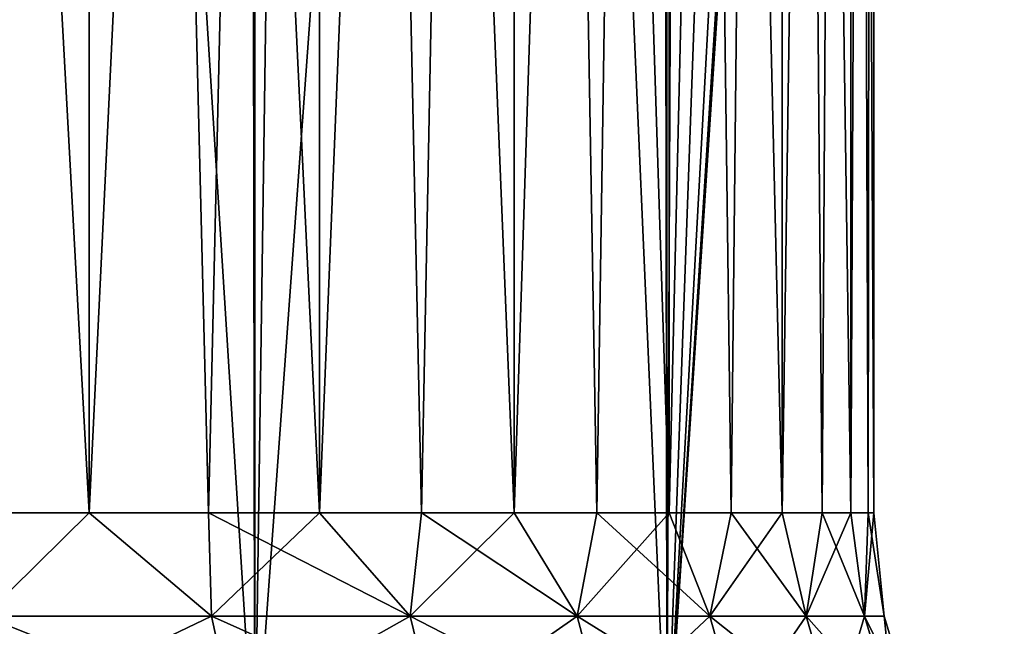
# Model space of a CAD drawing. Extents: x -265 to 265, y 0 to 1027.
# Tile 20 of 256: x -243.91 to -240.21, y 1.57 to 3.86. Entities that reach past the tile are written whole.
import ezdxf

# ---------------------------------------------------------------- set-up
doc = ezdxf.new("R2010")
doc.units = 0
doc.header["$LTSCALE"] = 65.185185
for name, color, linetype in [('211', 7, 'CONTINUOUS'), ('212', 7, 'CONTINUOUS'), ('236', 7, 'CONTINUOUS'), ('237', 7, 'CONTINUOUS'), ('238', 7, 'CONTINUOUS'), ('239', 7, 'CONTINUOUS')]:
    doc.layers.add(name, color=color, linetype=linetype)

msp = doc.modelspace()

# ---------------------------------------------------------------- linework, layer by layer
at = {"layer": '211', "color": 7, "linetype": 'CONTINUOUS'}
for points in [[(-244.6809, 1, 14.0252), (-243.0292, 1, 13.2818), (-244.6809, 1019, 14.0252), (-244.6809, 1, 14.0252)], [(-244.6809, 1019, 14.0252), (-243.0292, 1, 13.2818), (-243.0292, 1019, 13.2818), (-244.6809, 1019, 14.0252)], [(-243.0292, 1, 13.2818), (-241.479, 1, 12.3448), (-243.0292, 1019, 13.2818), (-243.0292, 1, 13.2818)], [(-243.0292, 1019, 13.2818), (-241.479, 1, 12.3448), (-241.479, 1019, 12.3448), (-243.0292, 1019, 13.2818)], [(-241.479, 1, 12.3448), (-240.0532, 1, 11.2277), (-241.479, 1019, 12.3448), (-241.479, 1, 12.3448)], [(-241.479, 1019, 12.3448), (-240.0532, 1, 11.2277), (-240.0532, 1019, 11.2277), (-241.479, 1019, 12.3448)]]:
    msp.add_3dface(points, dxfattribs=at)
at = {"layer": '212', "color": 7, "linetype": 'CONTINUOUS'}
for points in [[(-240.0532, 1019, -11.2277), (-240.0532, 1, -11.2277), (-240.2626, 20.4964, -11.4098), (-240.0532, 1019, -11.2277)], [(-240.2626, 19.5037, -11.4098), (-240.2626, 20.4964, -11.4098), (-240.0532, 1, -11.2277), (-240.2626, 19.5037, -11.4098)], [(-240.0532, 1, -11.2277), (-241.479, 1, -12.3448), (-240.2626, 19.5037, -11.4098), (-240.0532, 1, -11.2277)], [(-240.2626, 19.5037, -11.4098), (-241.479, 1, -12.3448), (-240.3656, 18.5033, -11.4969), (-240.2626, 19.5037, -11.4098)], [(-240.3656, 18.5033, -11.4969), (-241.479, 1, -12.3448), (-240.5806, 17.4827, -11.6737), (-240.3656, 18.5033, -11.4969)], [(-240.5806, 17.4827, -11.6737), (-241.479, 1, -12.3448), (-240.9243, 16.4372, -11.9428), (-240.5806, 17.4827, -11.6737)], [(-240.9243, 16.4372, -11.9428), (-241.479, 1, -12.3448), (-241.4152, 15.378, -12.3004), (-240.9243, 16.4372, -11.9428)], [(-241.4152, 15.378, -12.3004), (-241.479, 1, -12.3448), (-242.0618, 14.339, -12.7273), (-241.4152, 15.378, -12.3004)], [(-241.479, 1, -12.3448), (-243.0292, 1, -13.2818), (-242.0618, 14.339, -12.7273), (-241.479, 1, -12.3448)], [(-242.0618, 14.339, -12.7273), (-243.0292, 1, -13.2818), (-242.8519, 13.3692, -13.1873), (-242.0618, 14.339, -12.7273)], [(-242.8519, 13.3692, -13.1873), (-243.0292, 1, -13.2818), (-243.7551, 12.5124, -13.6382), (-242.8519, 13.3692, -13.1873)], [(-243.7551, 12.5124, -13.6382), (-244.6809, 1, -14.0252), (-244.7343, 11.7942, -14.0454), (-243.7551, 12.5124, -13.6382)], [(-243.0292, 1, -13.2818), (-244.6809, 1, -14.0252), (-243.7551, 12.5124, -13.6382), (-243.0292, 1, -13.2818)]]:
    msp.add_3dface(points, dxfattribs=at)
at = {"layer": '236', "color": 7, "linetype": 'CONTINUOUS'}
for points in [[(-244.6369, 20, 7.5978), (-243.6523, 20, 6.7968), (-244.6369, 2, 7.5978), (-244.6369, 20, 7.5978)], [(-244.6369, 2, 7.5978), (-243.6523, 20, 6.7968), (-244.1309, 2, 7.2141), (-244.6369, 2, 7.5978)], [(-244.1309, 2, 7.2141), (-243.6523, 20, 6.7968), (-243.6523, 2, 6.7968), (-244.1309, 2, 7.2141)], [(-243.6523, 20, 6.7968), (-242.7859, 20, 5.8691), (-243.6523, 2, 6.7968), (-243.6523, 20, 6.7968)], [(-243.6523, 2, 6.7968), (-242.7859, 20, 5.8691), (-243.2032, 2, 6.3477), (-243.6523, 2, 6.7968)], [(-243.2032, 2, 6.3477), (-242.7859, 20, 5.8691), (-242.7859, 2, 5.8691), (-243.2032, 2, 6.3477)], [(-242.7859, 20, 5.8691), (-242.0539, 20, 4.8321), (-242.7859, 2, 5.8691), (-242.7859, 20, 5.8691)], [(-242.7859, 2, 5.8691), (-242.0539, 20, 4.8321), (-242.4022, 2, 5.3631), (-242.7859, 2, 5.8691)], [(-242.4022, 2, 5.3631), (-242.0539, 20, 4.8321), (-242.0539, 2, 4.8321), (-242.4022, 2, 5.3631)], [(-242.0539, 20, 4.8321), (-241.4699, 20, 3.7051), (-242.0539, 2, 4.8321), (-242.0539, 20, 4.8321)], [(-242.0539, 2, 4.8321), (-241.4699, 20, 3.7051), (-241.7427, 2, 4.2786), (-242.0539, 2, 4.8321)], [(-241.7427, 2, 4.2786), (-241.4699, 20, 3.7051), (-241.4699, 2, 3.7051), (-241.7427, 2, 4.2786)], [(-241.4699, 20, 3.7051), (-241.0449, 20, 2.5091), (-241.4699, 2, 3.7051), (-241.4699, 20, 3.7051)], [(-241.4699, 2, 3.7051), (-241.0449, 20, 2.5091), (-241.237, 2, 3.1144), (-241.4699, 2, 3.7051)], [(-241.237, 2, 3.1144), (-241.0449, 20, 2.5091), (-241.0449, 2, 2.5091), (-241.237, 2, 3.1144)], [(-241.0449, 20, 2.5091), (-240.7866, 20, 1.2663), (-241.0449, 2, 2.5091), (-241.0449, 20, 2.5091)], [(-241.0449, 2, 2.5091), (-240.7866, 20, 1.2663), (-240.8945, 2, 1.8921), (-241.0449, 2, 2.5091)], [(-240.8945, 2, 1.8921), (-240.7866, 20, 1.2663), (-240.7866, 2, 1.2663), (-240.8945, 2, 1.8921)], [(-240.7866, 20, 1.2663), (-240.7, 20), (-240.7866, 2, 1.2663), (-240.7866, 20, 1.2663)], [(-240.7866, 2, 1.2663), (-240.7, 20), (-240.7217, 2, 0.6347), (-240.7866, 2, 1.2663)], [(-240.7217, 2, 0.6347), (-240.7, 20), (-240.7, 2), (-240.7217, 2, 0.6347)]]:
    msp.add_3dface(points, dxfattribs=at)
at = {"layer": '237', "color": 7, "linetype": 'CONTINUOUS'}
for points in [[(-243.6523, 20, -6.7968), (-244.6369, 20, -7.5978), (-243.6523, 2, -6.7968), (-243.6523, 20, -6.7968)], [(-243.6523, 2, -6.7968), (-244.6369, 20, -7.5978), (-244.1309, 2, -7.2141), (-243.6523, 2, -6.7968)], [(-242.7859, 20, -5.8691), (-243.6523, 20, -6.7968), (-242.7859, 2, -5.8691), (-242.7859, 20, -5.8691)], [(-242.7859, 2, -5.8691), (-243.6523, 20, -6.7968), (-243.2032, 2, -6.3477), (-242.7859, 2, -5.8691)], [(-243.2032, 2, -6.3477), (-243.6523, 20, -6.7968), (-243.6523, 2, -6.7968), (-243.2032, 2, -6.3477)], [(-242.0539, 20, -4.8321), (-242.7859, 20, -5.8691), (-242.0539, 2, -4.8321), (-242.0539, 20, -4.8321)], [(-242.0539, 2, -4.8321), (-242.7859, 20, -5.8691), (-242.4022, 2, -5.3631), (-242.0539, 2, -4.8321)], [(-242.4022, 2, -5.3631), (-242.7859, 20, -5.8691), (-242.7859, 2, -5.8691), (-242.4022, 2, -5.3631)], [(-241.4699, 20, -3.7051), (-242.0539, 20, -4.8321), (-241.4699, 2, -3.7051), (-241.4699, 20, -3.7051)], [(-241.4699, 2, -3.7051), (-242.0539, 20, -4.8321), (-241.7427, 2, -4.2786), (-241.4699, 2, -3.7051)], [(-241.7427, 2, -4.2786), (-242.0539, 20, -4.8321), (-242.0539, 2, -4.8321), (-241.7427, 2, -4.2786)], [(-241.0449, 20, -2.5091), (-241.4699, 20, -3.7051), (-241.0449, 2, -2.5091), (-241.0449, 20, -2.5091)], [(-241.0449, 2, -2.5091), (-241.4699, 20, -3.7051), (-241.237, 2, -3.1144), (-241.0449, 2, -2.5091)], [(-241.237, 2, -3.1144), (-241.4699, 20, -3.7051), (-241.4699, 2, -3.7051), (-241.237, 2, -3.1144)], [(-240.7866, 20, -1.2663), (-241.0449, 20, -2.5091), (-240.7866, 2, -1.2663), (-240.7866, 20, -1.2663)], [(-240.7866, 2, -1.2663), (-241.0449, 20, -2.5091), (-240.8945, 2, -1.8921), (-240.7866, 2, -1.2663)], [(-240.8945, 2, -1.8921), (-241.0449, 20, -2.5091), (-241.0449, 2, -2.5091), (-240.8945, 2, -1.8921)], [(-240.7, 20), (-240.7866, 20, -1.2663), (-240.7, 2), (-240.7, 20)], [(-240.7, 2), (-240.7866, 20, -1.2663), (-240.7217, 2, -0.6347), (-240.7, 2)], [(-240.7217, 2, -0.6347), (-240.7866, 20, -1.2663), (-240.7866, 2, -1.2663), (-240.7217, 2, -0.6347)]]:
    msp.add_3dface(points, dxfattribs=at)
at = {"layer": '238', "color": 7, "linetype": 'CONTINUOUS'}
for points in [[(-243.6523, 2, -6.7968), (-244.1309, 2, -7.2141), (-244.0478, 1.6121, -7.195), (-243.6523, 2, -6.7968)], [(-243.6523, 2, -6.7968), (-244.0478, 1.6121, -7.195), (-243.1929, 1.6121, -6.3923), (-243.6523, 2, -6.7968)], [(-243.2032, 2, -6.3477), (-243.6523, 2, -6.7968), (-243.1929, 1.6121, -6.3923), (-243.2032, 2, -6.3477)], [(-242.7859, 2, -5.8691), (-243.2032, 2, -6.3477), (-242.4454, 1.6121, -5.4887), (-242.7859, 2, -5.8691)], [(-243.2032, 2, -6.3477), (-243.1929, 1.6121, -6.3923), (-242.4454, 1.6121, -5.4887), (-243.2032, 2, -6.3477)], [(-242.4022, 2, -5.3631), (-242.7859, 2, -5.8691), (-242.4454, 1.6121, -5.4887), (-242.4022, 2, -5.3631)], [(-242.4022, 2, -5.3631), (-242.4454, 1.6121, -5.4887), (-241.8171, 1.6121, -4.4986), (-242.4022, 2, -5.3631)], [(-242.0539, 2, -4.8321), (-242.4022, 2, -5.3631), (-241.8171, 1.6121, -4.4986), (-242.0539, 2, -4.8321)], [(-241.7427, 2, -4.2786), (-242.0539, 2, -4.8321), (-241.8171, 1.6121, -4.4986), (-241.7427, 2, -4.2786)], [(-241.7427, 2, -4.2786), (-241.8171, 1.6121, -4.4986), (-241.3178, 1.6121, -3.4375), (-241.7427, 2, -4.2786)], [(-241.4699, 2, -3.7051), (-241.7427, 2, -4.2786), (-241.3178, 1.6121, -3.4375), (-241.4699, 2, -3.7051)], [(-241.237, 2, -3.1144), (-241.4699, 2, -3.7051), (-241.3178, 1.6121, -3.4375), (-241.237, 2, -3.1144)], [(-241.237, 2, -3.1144), (-241.3178, 1.6121, -3.4375), (-240.9554, 1.6121, -2.3223), (-241.237, 2, -3.1144)], [(-241.0449, 2, -2.5091), (-241.237, 2, -3.1144), (-240.9554, 1.6121, -2.3223), (-241.0449, 2, -2.5091)], [(-240.8945, 2, -1.8921), (-241.0449, 2, -2.5091), (-240.9554, 1.6121, -2.3223), (-240.8945, 2, -1.8921)], [(-240.8945, 2, -1.8921), (-240.9554, 1.6121, -2.3223), (-240.7357, 1.6121, -1.1704), (-240.8945, 2, -1.8921)], [(-240.7866, 2, -1.2663), (-240.8945, 2, -1.8921), (-240.7357, 1.6121, -1.1704), (-240.7866, 2, -1.2663)], [(-240.7217, 2, -0.6347), (-240.7866, 2, -1.2663), (-240.7357, 1.6121, -1.1704), (-240.7217, 2, -0.6347)], [(-240.7217, 2, -0.6347), (-240.7357, 1.6121, -1.1704), (-240.662, 1.6121), (-240.7217, 2, -0.6347)], [(-240.7, 2), (-240.7217, 2, -0.6347), (-240.662, 1.6121), (-240.7, 2)], [(-243.9754, 1.2364, -7.2825), (-243.1102, 1.2364, -6.47), (-244.0478, 1.6121, -7.195), (-243.9754, 1.2364, -7.2825)], [(-244.0478, 1.6121, -7.195), (-243.1102, 1.2364, -6.47), (-243.1929, 1.6121, -6.3923), (-244.0478, 1.6121, -7.195)], [(-243.1102, 1.2364, -6.47), (-242.3536, 1.2364, -5.5554), (-243.1929, 1.6121, -6.3923), (-243.1102, 1.2364, -6.47)], [(-243.1929, 1.6121, -6.3923), (-242.3536, 1.2364, -5.5554), (-242.4454, 1.6121, -5.4887), (-243.1929, 1.6121, -6.3923)], [(-242.3536, 1.2364, -5.5554), (-241.7176, 1.2364, -4.5533), (-242.4454, 1.6121, -5.4887), (-242.3536, 1.2364, -5.5554)], [(-242.4454, 1.6121, -5.4887), (-241.7176, 1.2364, -4.5533), (-241.8171, 1.6121, -4.4986), (-242.4454, 1.6121, -5.4887)], [(-241.7176, 1.2364, -4.5533), (-241.2122, 1.2364, -3.4793), (-241.8171, 1.6121, -4.4986), (-241.7176, 1.2364, -4.5533)], [(-241.8171, 1.6121, -4.4986), (-241.2122, 1.2364, -3.4793), (-241.3178, 1.6121, -3.4375), (-241.8171, 1.6121, -4.4986)], [(-241.2122, 1.2364, -3.4793), (-240.8454, 1.2364, -2.3505), (-241.3178, 1.6121, -3.4375), (-241.2122, 1.2364, -3.4793)], [(-241.3178, 1.6121, -3.4375), (-240.8454, 1.2364, -2.3505), (-240.9554, 1.6121, -2.3223), (-241.3178, 1.6121, -3.4375)], [(-240.8454, 1.2364, -2.3505), (-240.623, 1.2364, -1.1846), (-240.9554, 1.6121, -2.3223), (-240.8454, 1.2364, -2.3505)], [(-240.9554, 1.6121, -2.3223), (-240.623, 1.2364, -1.1846), (-240.7357, 1.6121, -1.1704), (-240.9554, 1.6121, -2.3223)], [(-240.623, 1.2364, -1.1846), (-240.5485, 1.2364), (-240.7357, 1.6121, -1.1704), (-240.623, 1.2364, -1.1846)], [(-240.7357, 1.6121, -1.1704), (-240.5485, 1.2364), (-240.662, 1.6121), (-240.7357, 1.6121, -1.1704)]]:
    msp.add_3dface(points, dxfattribs=at)
at = {"layer": '239', "color": 7, "linetype": 'CONTINUOUS'}
for points in [[(-244.1309, 2, 7.2141), (-243.6523, 2, 6.7968), (-244.0478, 1.6121, 7.195), (-244.1309, 2, 7.2141)], [(-243.6523, 2, 6.7968), (-243.1929, 1.6121, 6.3923), (-244.0478, 1.6121, 7.195), (-243.6523, 2, 6.7968)], [(-243.6523, 2, 6.7968), (-243.2032, 2, 6.3477), (-243.1929, 1.6121, 6.3923), (-243.6523, 2, 6.7968)], [(-243.2032, 2, 6.3477), (-242.7859, 2, 5.8691), (-243.1929, 1.6121, 6.3923), (-243.2032, 2, 6.3477)], [(-242.7859, 2, 5.8691), (-242.4454, 1.6121, 5.4887), (-243.1929, 1.6121, 6.3923), (-242.7859, 2, 5.8691)], [(-242.7859, 2, 5.8691), (-242.4022, 2, 5.3631), (-242.4454, 1.6121, 5.4887), (-242.7859, 2, 5.8691)], [(-242.4022, 2, 5.3631), (-242.0539, 2, 4.8321), (-242.4454, 1.6121, 5.4887), (-242.4022, 2, 5.3631)], [(-242.0539, 2, 4.8321), (-241.8171, 1.6121, 4.4986), (-242.4454, 1.6121, 5.4887), (-242.0539, 2, 4.8321)], [(-242.0539, 2, 4.8321), (-241.7427, 2, 4.2786), (-241.8171, 1.6121, 4.4986), (-242.0539, 2, 4.8321)], [(-241.7427, 2, 4.2786), (-241.4699, 2, 3.7051), (-241.8171, 1.6121, 4.4986), (-241.7427, 2, 4.2786)], [(-241.4699, 2, 3.7051), (-241.3178, 1.6121, 3.4375), (-241.8171, 1.6121, 4.4986), (-241.4699, 2, 3.7051)], [(-241.4699, 2, 3.7051), (-241.237, 2, 3.1144), (-241.3178, 1.6121, 3.4375), (-241.4699, 2, 3.7051)], [(-241.237, 2, 3.1144), (-241.0449, 2, 2.5091), (-241.3178, 1.6121, 3.4375), (-241.237, 2, 3.1144)], [(-241.0449, 2, 2.5091), (-240.9554, 1.6121, 2.3223), (-241.3178, 1.6121, 3.4375), (-241.0449, 2, 2.5091)], [(-241.0449, 2, 2.5091), (-240.8945, 2, 1.8921), (-240.9554, 1.6121, 2.3223), (-241.0449, 2, 2.5091)], [(-240.8945, 2, 1.8921), (-240.7866, 2, 1.2663), (-240.9554, 1.6121, 2.3223), (-240.8945, 2, 1.8921)], [(-240.7866, 2, 1.2663), (-240.7357, 1.6121, 1.1704), (-240.9554, 1.6121, 2.3223), (-240.7866, 2, 1.2663)], [(-240.7866, 2, 1.2663), (-240.7217, 2, 0.6347), (-240.7357, 1.6121, 1.1704), (-240.7866, 2, 1.2663)], [(-240.7217, 2, 0.6347), (-240.7, 2), (-240.7357, 1.6121, 1.1704), (-240.7217, 2, 0.6347)], [(-240.7, 2), (-240.662, 1.6121), (-240.7357, 1.6121, 1.1704), (-240.7, 2)], [(-243.1929, 1.6121, 6.3923), (-243.9754, 1.2364, 7.2825), (-244.0478, 1.6121, 7.195), (-243.1929, 1.6121, 6.3923)], [(-243.1102, 1.2364, 6.47), (-243.9754, 1.2364, 7.2825), (-243.1929, 1.6121, 6.3923), (-243.1102, 1.2364, 6.47)], [(-242.4454, 1.6121, 5.4887), (-243.1102, 1.2364, 6.47), (-243.1929, 1.6121, 6.3923), (-242.4454, 1.6121, 5.4887)], [(-242.3536, 1.2364, 5.5554), (-243.1102, 1.2364, 6.47), (-242.4454, 1.6121, 5.4887), (-242.3536, 1.2364, 5.5554)], [(-241.8171, 1.6121, 4.4986), (-242.3536, 1.2364, 5.5554), (-242.4454, 1.6121, 5.4887), (-241.8171, 1.6121, 4.4986)], [(-241.7176, 1.2364, 4.5533), (-242.3536, 1.2364, 5.5554), (-241.8171, 1.6121, 4.4986), (-241.7176, 1.2364, 4.5533)], [(-241.3178, 1.6121, 3.4375), (-241.7176, 1.2364, 4.5533), (-241.8171, 1.6121, 4.4986), (-241.3178, 1.6121, 3.4375)], [(-241.2122, 1.2364, 3.4793), (-241.7176, 1.2364, 4.5533), (-241.3178, 1.6121, 3.4375), (-241.2122, 1.2364, 3.4793)], [(-240.9554, 1.6121, 2.3223), (-241.2122, 1.2364, 3.4793), (-241.3178, 1.6121, 3.4375), (-240.9554, 1.6121, 2.3223)], [(-240.8454, 1.2364, 2.3505), (-241.2122, 1.2364, 3.4793), (-240.9554, 1.6121, 2.3223), (-240.8454, 1.2364, 2.3505)], [(-240.7357, 1.6121, 1.1704), (-240.8454, 1.2364, 2.3505), (-240.9554, 1.6121, 2.3223), (-240.7357, 1.6121, 1.1704)], [(-240.623, 1.2364, 1.1846), (-240.8454, 1.2364, 2.3505), (-240.7357, 1.6121, 1.1704), (-240.623, 1.2364, 1.1846)], [(-240.662, 1.6121), (-240.623, 1.2364, 1.1846), (-240.7357, 1.6121, 1.1704), (-240.662, 1.6121)], [(-240.662, 1.6121), (-240.5485, 1.2364), (-240.623, 1.2364, 1.1846), (-240.662, 1.6121)]]:
    msp.add_3dface(points, dxfattribs=at)

doc.saveas('drawing.dxf')
